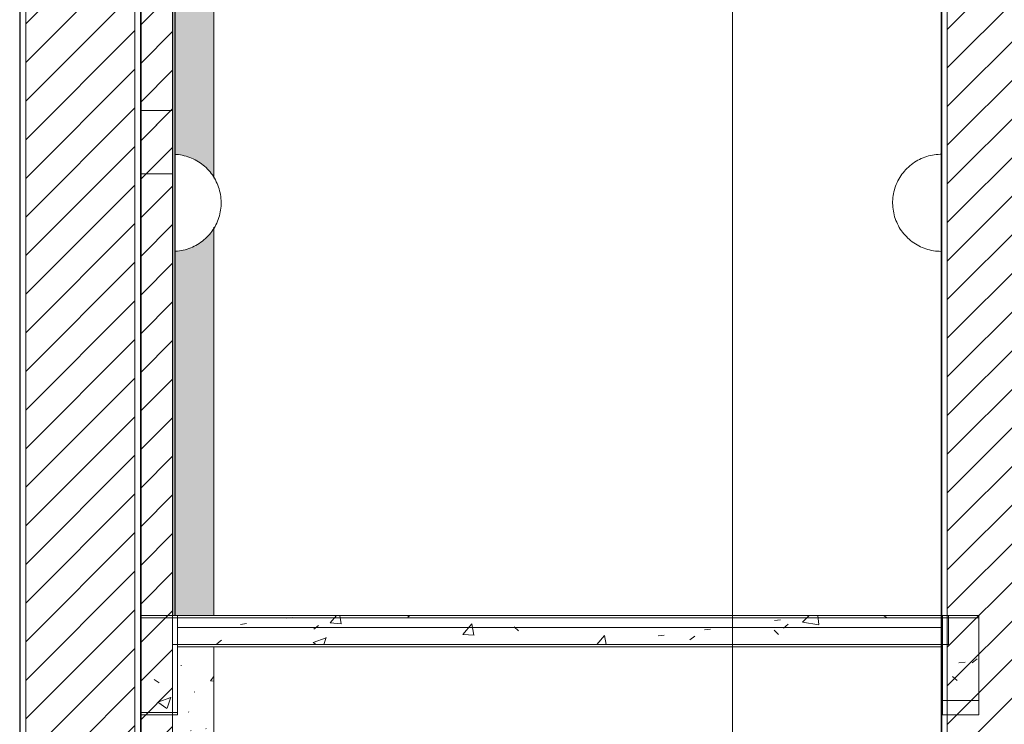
# Model space of a CAD drawing. Header units: metres. Extents: x 3.7 to 90.5, y -1.7 to 14.3.
# Tile 121 of 256: x 44.7 to 48.7, y 2.6 to 5.5. Entities that reach past the tile are written whole.
import ezdxf

# ---------------------------------------------------------------- set-up
doc = ezdxf.new("R2010")
doc.units = ezdxf.units.M
for name, color, linetype, lineweight in [('A-FLOR', 7, 'Continuous', 18), ('A-FLOR-PATT', 7, 'Continuous', 18), ('A-WALL', 7, 'Continuous', 18), ('A-WALL-PATT', 7, 'Continuous', 18), ('E-LITE-EQPM', 7, 'Continuous', 18), ('G-ANNO-SYMB', 7, 'Continuous', 9), ('I-WALL', 7, 'Continuous', 18), ('S-BEAM', 7, 'Continuous', 18), ('S-COLS', 7, 'Continuous', 18)]:
    doc.layers.add(name, color=color, linetype=linetype, lineweight=lineweight)
pattern_1 = [(50, (61.611, 8.385), (0.546555, -0.047815), [0.05715, -0.62865]), (355, (61.611, 8.385), (-0.105728, 0.573166), [0.04572, -0.50292]), (100.451, (61.656, 8.381), (0.440828, 0.52535), [0.04857, -0.53427]), (46.184, (61.611, 8.537), (0.813237, -0.12613), [0.08572, -0.94297]), (96.636, (61.678, 8.527), (0.71221, 0.742287), [0.07286, -0.80141]), (351.184, (61.611, 8.537), (0.712217, 0.742274), [0.06858, -0.75438]), (21, (61.687, 8.499), (0.454846, -0.306795), [0.05715, -0.62865]), (326, (61.687, 8.499), (0.185405, 0.55256), [0.04572, -0.50292]), (71.451, (61.725, 8.474), (0.64025, 0.245763), [0.04857, -0.53427]), (37.5, (61.611, 8.385), (0.009261, 0.2536672), [0.02515, -0.47168, 0.02515, -0.48539, -0.50483]), (37.5, (61.611, 8.385), (0.009261, 0.2536672), [-1.007, 0.02515, -0.47968]), (7.5, (61.611, 8.385), (0.200456, 0.300546), [0.02515, -0.26594, 0.02515, -0.46025, -0.19241]), (7.5, (61.611, 8.385), (0.200456, 0.300546), [-0.77648, 0.02515, -0.16726]), (327.5, (61.441, 8.385), (0.4067682, -0.0171882), [0.02515, -0.16535, 0.02515, -0.56921, -0.78867]), (327.5, (61.441, 8.385), (0.4067682, -0.0171882), [-0.78486, 0.02515, -0.76352]), (317.5, (61.365, 8.385), (0.444383, 0.076279), [0.02515, -0.2225, 0.02515, -0.36957, -0.56007]), (317.5, (61.365, 8.385), (0.444383, 0.076279), [-0.64237, 0.02515, -0.53492])]
pattern_2 = [(45, (61.611, 8.385), (-0.0795495, 0.0795495), [])]
pattern_3 = [(50, (61.611, 8.385), (0.273274, -0.0239114), [0.02857, -0.31432]), (355, (61.611, 8.385), (-0.0528634, 0.286588), [0.02286, -0.25146]), (100.451, (61.633, 8.383), (0.220418, 0.2626804), [0.02429, -0.26714]), (46.184, (61.611, 8.461), (0.4066185, -0.0630575), [0.04286, -0.47149]), (96.636, (61.645, 8.456), (0.356107, 0.371139), [0.03643, -0.4007]), (351.184, (61.611, 8.461), (0.356108, 0.371137), [0.03429, -0.37719]), (21, (61.649, 8.442), (0.2274184, -0.1533992), [0.02857, -0.31432]), (326, (61.649, 8.442), (0.092705, 0.276284), [0.02286, -0.25146]), (71.451, (61.668, 8.429), (0.320132, 0.1228847), [0.02429, -0.26714]), (37.5, (61.611, 8.385), (0.0046375, 0.1268327), [0.00251, -0.2459, 0.00251, -0.25276, -0.25241]), (37.5, (61.611, 8.385), (0.0046375, 0.1268327), [-0.50368, 0.00251, -0.2499]), (7.5, (61.611, 8.385), (0.1002335, 0.1502687), [0.00251, -0.14303, 0.00251, -0.24018, -0.0962]), (7.5, (61.611, 8.385), (0.1002335, 0.1502687), [-0.38824, 0.00251, -0.09369]), (327.5, (61.526, 8.385), (0.2033841, -0.0085941), [0.00251, -0.09274, 0.00251, -0.29467, -0.39434]), (327.5, (61.526, 8.385), (0.2033841, -0.0085941), [-0.39243, 0.00251, -0.39182]), (317.5, (61.488, 8.385), (0.2221916, 0.0381397), [0.00251, -0.12131, 0.00251, -0.19484, -0.28004]), (317.5, (61.488, 8.385), (0.2221916, 0.0381397), [-0.32118, 0.00251, -0.27752])]

# ---------------------------------------------------------------- blocks, each defined once
blk = doc.blocks.new('Luminária de arandela - Esfera - 60W - 120V-8186326-Corte 2')
at = {"layer": 'E-LITE-EQPM', "flags": 128}
blk.add_lwpolyline([(54.3415, 4.52), (54.3335, 4.5202), (54.3256, 4.5206), (54.3176, 4.5214), (54.3097, 4.5226), (54.3018, 4.524), (54.294, 4.5257), (54.2863, 4.5278), (54.2786, 4.5302), (54.2711, 4.5328), (54.2637, 4.5358), (54.2564, 4.539), (54.2492, 4.5426), (54.2422, 4.5464), (54.2353, 4.5505), (54.2286, 4.5549), (54.2221, 4.5596), (54.2158, 4.5645), (54.2097, 4.5696), (54.2038, 4.575), (54.1981, 4.5807), (54.1926, 4.5865), (54.1874, 4.5926), (54.1824, 4.5988), (54.1777, 4.6053), (54.1732, 4.6119), (54.1691, 4.6188), (54.1652, 4.6257), (54.1615, 4.6329), (54.1582, 4.6401), (54.1551, 4.6475), (54.1524, 4.655), (54.1499, 4.6627), (54.1478, 4.6704), (54.146, 4.6782), (54.1445, 4.686), (54.1432, 4.6939), (54.1424, 4.7019), (54.1418, 4.7098), (54.1416, 4.7178), (54.1416, 4.7258), (54.142, 4.7338), (54.1427, 4.7418), (54.1438, 4.7497), (54.1451, 4.7576), (54.1468, 4.7654), (54.1487, 4.7732), (54.151, 4.7809), (54.1536, 4.7884), (54.1565, 4.7959), (54.1597, 4.8032), (54.1632, 4.8104), (54.1669, 4.8175), (54.171, 4.8244), (54.1753, 4.8311), (54.1798, 4.8377), (54.1847, 4.8441), (54.1898, 4.8502), (54.1951, 4.8562), (54.2007, 4.862), (54.2064, 4.8675), (54.2125, 4.8728), (54.2187, 4.8778), (54.2251, 4.8826), (54.2317, 4.8871), (54.2384, 4.8914), (54.2454, 4.8954), (54.2525, 4.8991), (54.2597, 4.9025), (54.2671, 4.9056), (54.2745, 4.9084), (54.2821, 4.911), (54.2898, 4.9132), (54.2976, 4.9151), (54.3054, 4.9167), (54.3133, 4.918), (54.3213, 4.919), (54.3292, 4.9196), (54.3372, 4.92), (54.3415, 4.92)], dxfattribs=at)
blk = doc.blocks.new('Luminária de arandela - Esfera - 60W - 120V-8186586-Corte 2')
at = {"layer": 'E-LITE-EQPM', "flags": 128}
blk.add_lwpolyline([(51.1854, 4.9197), (51.1914, 4.9194), (51.1994, 4.9186), (51.2073, 4.9174), (51.2152, 4.916), (51.223, 4.9143), (51.2307, 4.9122), (51.2384, 4.9098), (51.2459, 4.9072), (51.2533, 4.9042), (51.2606, 4.901), (51.2678, 4.8974), (51.2748, 4.8936), (51.2817, 4.8895), (51.2884, 4.8851), (51.2949, 4.8804), (51.3012, 4.8755), (51.3073, 4.8704), (51.3132, 4.865), (51.3189, 4.8593), (51.3244, 4.8535), (51.3296, 4.8474), (51.3346, 4.8412), (51.3393, 4.8347), (51.3437, 4.8281), (51.3479, 4.8212), (51.3518, 4.8143), (51.3555, 4.8071), (51.3588, 4.7999), (51.3619, 4.7925), (51.3646, 4.785), (51.367, 4.7773), (51.3692, 4.7696), (51.371, 4.7618), (51.3725, 4.754), (51.3737, 4.7461), (51.3746, 4.7381), (51.3752, 4.7302), (51.3754, 4.7222), (51.3754, 4.7142), (51.375, 4.7062), (51.3743, 4.6982), (51.3732, 4.6903), (51.3719, 4.6824), (51.3702, 4.6746), (51.3682, 4.6668), (51.366, 4.6591), (51.3634, 4.6516), (51.3605, 4.6441), (51.3573, 4.6368), (51.3538, 4.6296), (51.3501, 4.6225), (51.346, 4.6156), (51.3417, 4.6089), (51.3371, 4.6023), (51.3323, 4.5959), (51.3272, 4.5898), (51.3219, 4.5838), (51.3163, 4.578), (51.3105, 4.5725), (51.3045, 4.5672), (51.2983, 4.5622), (51.2919, 4.5574), (51.2853, 4.5529), (51.2785, 4.5486), (51.2716, 4.5446), (51.2645, 4.5409), (51.2573, 4.5375), (51.2499, 4.5344), (51.2424, 4.5316), (51.2349, 4.529), (51.2272, 4.5268), (51.2194, 4.5249), (51.2116, 4.5233), (51.2037, 4.522), (51.1957, 4.521), (51.1878, 4.5204), (51.1854, 4.5203)], dxfattribs=at)
blk = doc.blocks.new('4 GRE - ESCOLA DE CINEMA E AUDIOVISUAL CINE REX R07_rvt-2-Corte 2')
at = {"layer": 'A-FLOR-PATT'}
h = blk.add_hatch(dxfattribs=at)
h.set_pattern_fill('FP_18', color=256, style=0, pattern_type=2)
h.set_pattern_definition(pattern_1)
h.paths.add_polyline_path([(52.7857, 2.9), (54.3715, 2.9), (54.3715, 3.02), (51.1754, 3.02), (51.1754, 2.9), (52.6961, 2.9)])
at = {"layer": 'A-WALL-PATT', "true_color": 0x808080}
h = blk.add_hatch(dxfattribs=at)
h.set_pattern_fill('FP_18', color=8, style=0, pattern_type=2)
h.set_pattern_definition(pattern_1)
h.paths.add_polyline_path([(54.3437, -1.3429), (54.344, -1.3429), (54.344, 12.222), (54.3415, 12.222), (54.3415, -1.3429), (54.3431, -1.3429)])
h = blk.add_hatch(dxfattribs=at)
h.set_pattern_fill('FP_19', color=8, style=0, pattern_type=2)
h.set_pattern_definition(pattern_2)
h.paths.add_polyline_path([(54.7562, -1.3429), (54.8165, -1.3429), (54.8165, 12.222), (54.3665, 12.222), (54.3665, -1.3429)])
h = blk.add_hatch(dxfattribs=at)
h.set_pattern_fill('FP_19', color=8, style=0, pattern_type=2)
h.set_pattern_definition(pattern_2)
h.paths.add_polyline_path([(51.1754, 4.84), (51.1754, 9.9121), (51.0454, 9.9121), (51.0454, 4.84), (51.1735, 4.84)])
h = blk.add_hatch(dxfattribs=at)
h.set_pattern_fill('FP_18', color=8, style=0, pattern_type=2)
h.set_pattern_definition(pattern_1)
h.paths.add_polyline_path([(50.5479, -0.64), (50.5479, 8.32), (50.5454, 8.32), (50.5454, -0.64)])
h = blk.add_hatch(dxfattribs=at)
h.set_pattern_fill('FP_19', color=8, style=0, pattern_type=2)
h.set_pattern_definition(pattern_2)
h.paths.add_polyline_path([(51.0204, -0.64), (51.0204, 8.32), (50.5704, 8.32), (50.5704, -0.64)])
h = blk.add_hatch(dxfattribs=at)
h.set_pattern_fill('FP_18', color=8, style=0, pattern_type=2)
h.set_pattern_definition(pattern_1)
h.paths.add_polyline_path([(51.0454, -0.64), (51.0454, 8.32), (51.0429, 8.32), (51.0429, -0.64)])
h = blk.add_hatch(dxfattribs=at)
h.set_pattern_fill('FP_19', color=8, style=0, pattern_type=2)
h.set_pattern_definition(pattern_2)
h.paths.add_polyline_path([(51.1754, -1.2238), (51.1754, 5.1), (51.0454, 5.1), (51.0454, -1.2238), (51.1735, -1.2238)])
at = {"layer": 'S-BEAM'}
h = blk.add_hatch(dxfattribs=at)
h.set_pattern_fill('FP_18', color=256, style=0, pattern_type=2)
h.set_pattern_definition(pattern_1)
h.paths.add_polyline_path([(54.4969, 2.67), (54.4969, 3.02), (54.3469, 3.02), (54.3469, 2.67), (54.3979, 2.67)])
h = blk.add_hatch(dxfattribs=at)
h.set_pattern_fill('FP_18', color=256, style=0, pattern_type=2)
h.set_pattern_definition(pattern_1)
h.paths.add_polyline_path([(51.0461, 2.62), (51.1961, 2.62), (51.1961, 2.92), (51.0461, 2.92)])
at = {"layer": 'S-COLS'}
h = blk.add_hatch(dxfattribs=at)
h.set_pattern_fill('FP_21', color=256, style=0, pattern_type=2)
h.set_pattern_definition(pattern_3)
h.paths.add_polyline_path([(51.3455, 3.02), (51.3455, 4.6199), (51.3339, 4.5991), (51.3171, 4.5807), (51.3031, 4.5663), (51.2679, 4.5431), (51.2376, 4.5304), (51.2232, 4.526), (51.2059, 4.5227), (51.1854, 4.52), (51.1854, 3.02), (51.3455, 3.02)])
h.paths.add_polyline_path([(51.3455, 4.8222), (51.3455, 5.664), (51.1954, 5.6643), (51.1954, 8.89), (51.1854, 8.89), (51.1854, 4.9191), (51.2145, 4.9159), (51.2378, 4.9097), (51.249, 4.9057), (51.2801, 4.8903), (51.312, 4.8657), (51.3418, 4.8299), (51.3445, 4.8242)])
h.paths.add_polyline_path([(51.3455, 5.684), (51.3455, 5.9112), (51.2254, 5.9112), (51.2254, 5.684), (51.263, 5.684)])
h.paths.add_polyline_path([(51.2254, 5.9412), (51.3455, 5.9412), (51.3455, 6.2112), (51.2254, 6.2112), (51.2254, 5.9694)])
h.paths.add_polyline_path([(51.2254, 6.2412), (51.3455, 6.2412), (51.3455, 6.364), (51.2254, 6.364), (51.2254, 6.2873)])
h.paths.add_polyline_path([(51.263, 6.384), (51.3455, 6.384), (51.3455, 6.5112), (51.2254, 6.5112), (51.2254, 6.384)])
h.paths.add_polyline_path([(51.3455, 6.5412), (51.3455, 6.8112), (51.2254, 6.8112), (51.2254, 6.5412), (51.263, 6.5412)])
h.paths.add_polyline_path([(51.2254, 6.8412), (51.3455, 6.8412), (51.3455, 7.1112), (51.2254, 7.1112), (51.2254, 6.8702)])
h.paths.add_polyline_path([(51.2254, 7.1412), (51.3455, 7.1412), (51.3455, 7.264), (51.2254, 7.264), (51.2254, 7.1881)])
h.paths.add_polyline_path([(51.2254, 7.284), (51.3455, 7.284), (51.3455, 7.4112), (51.2254, 7.4112), (51.2254, 7.2941)])
h.paths.add_polyline_path([(51.263, 7.4412), (51.3455, 7.4412), (51.3455, 7.7112), (51.2254, 7.7112), (51.2254, 7.4412)])
h.paths.add_polyline_path([(51.2254, 7.7412), (51.3455, 7.7412), (51.3455, 8.0112), (51.2254, 8.0112), (51.2254, 7.771)])
h.paths.add_polyline_path([(51.2254, 8.0412), (51.3455, 8.0412), (51.3455, 8.164), (51.2254, 8.164), (51.2254, 8.0889)])
h.paths.add_polyline_path([(51.263, 8.184), (51.3455, 8.184), (51.3455, 8.3112), (51.2254, 8.3112), (51.2254, 8.184)])
h.paths.add_polyline_path([(51.2254, 8.3412), (51.3455, 8.3412), (51.3455, 8.89), (51.2254, 8.89), (51.2254, 8.3539)])
h = blk.add_hatch(dxfattribs=at)
h.set_pattern_fill('FP_21', color=256, style=0, pattern_type=2)
h.set_pattern_definition(pattern_3)
h.paths.add_polyline_path([(51.1104, -1.3429), (51.3455, -1.3429), (51.3455, -0.46), (51.1754, -0.46), (51.1754, -1.2238), (51.0455, -1.2238), (51.0455, -1.3429)])
h.paths.add_polyline_path([(51.3455, 2.19), (51.3455, 2.89), (51.1961, 2.89), (51.1955, 2.61), (51.1754, 2.61), (51.1754, 2.29), (51.1854, 2.29), (51.1854, 2.19), (51.1954, 2.19)])
at = {"layer": 'A-FLOR'}
for p, q in [((54.3715, 3.02), (51.1754, 3.02)), ((51.1754, 3.02), (51.1754, 2.9)), ((54.3715, 2.9), (54.3715, 3.02)), ((51.1754, 2.9), (54.3715, 2.9))]:
    blk.add_line(p, q, dxfattribs=at)
at = {"layer": 'A-WALL'}
for p, q in [((54.3415, 12.222), (54.3415, 2.19)), ((54.344, 12.222), (54.344, -1.3429)), ((54.3665, 12.222), (54.3665, -1.3429)), ((51.1754, 9.9121), (51.1754, 3.02)), ((51.1769, 9.9121), (51.1769, 3.02)), ((51.1839, 9.9121), (51.1839, 3.02)), ((51.1854, 3.02), (51.1854, 9.9121)), ((50.5454, 8.32), (50.5454, -0.64)), ((50.5479, 8.32), (50.5479, -0.64)), ((50.5704, 8.32), (50.5704, -0.64)), ((51.0204, 8.32), (51.0204, -0.64)), ((51.0429, 8.32), (51.0429, -0.64)), ((51.0454, -0.64), (51.0454, 8.32)), ((51.1754, 3.02), (51.1854, 3.02))]:
    blk.add_line(p, q, dxfattribs=at)
at = {"layer": 'I-WALL'}
for p, q in [((51.0454, 9.9121), (51.0454, 4.84)), ((51.1754, 4.84), (51.1754, 9.9121)), ((51.1754, 5.1), (51.0454, 5.1)), ((51.0454, 5.1), (51.0454, -1.2238)), ((51.1754, -1.2238), (51.1754, 5.1)), ((51.0454, 4.84), (51.1754, 4.84))]:
    blk.add_line(p, q, dxfattribs=at)
at = {"layer": 'S-BEAM'}
for p, q in [((51.1961, 3.02), (51.0461, 3.02)), ((51.0461, 3.02), (51.0461, 2.92)), ((51.1961, 2.92), (51.1961, 3.02)), ((54.4969, 3.02), (54.3469, 3.02)), ((54.3469, 3.02), (54.3469, 2.67)), ((54.4969, 2.67), (54.4969, 3.02)), ((51.0461, 2.92), (51.0461, 2.62)), ((51.1961, 2.62), (51.1961, 2.92)), ((54.3469, 2.67), (54.4969, 2.67)), ((51.0461, 2.62), (51.1961, 2.62))]:
    blk.add_line(p, q, dxfattribs=at)
at = {"layer": 'S-COLS'}
for p, q in [((51.3455, 4.8222), (51.3455, 5.664)), ((51.3455, 3.02), (51.3455, 4.6199)), ((51.3455, 2.19), (51.3455, 2.89))]:
    blk.add_line(p, q, dxfattribs=at)
at = {"layer": 'E-LITE-EQPM', "lineweight": 18}
for name in ['Luminária de arandela - Esfera - 60W - 120V-8186586-Corte 2', 'Luminária de arandela - Esfera - 60W - 120V-8186586-Corte 2', 'Luminária de arandela - Esfera - 60W - 120V-8186586-Corte 2', 'Luminária de arandela - Esfera - 60W - 120V-8186326-Corte 2', 'Luminária de arandela - Esfera - 60W - 120V-8186326-Corte 2', 'Luminária de arandela - Esfera - 60W - 120V-8186326-Corte 2']:
    blk.add_blockref(name, (0, 0), dxfattribs=at)
blk = doc.blocks.new('Family - V103-299003-Corte 2')
at = {"layer": 'S-BEAM'}
for p, q in [((51.1955, 3.01), (51.0455, 3.01)), ((51.0455, 3.01), (51.0455, 2.61)), ((51.1955, 2.61), (51.1955, 3.01)), ((51.0455, 2.61), (51.1955, 2.61))]:
    blk.add_line(p, q, dxfattribs=at)
blk = doc.blocks.new('Family - L101-299005-Corte 2')
at = {"layer": 'A-FLOR'}
for p, q in [((54.3462, 3.01), (51.1955, 3.01)), ((51.1955, 3.01), (51.1955, 2.97)), ((54.3462, 2.97), (54.3462, 3.01)), ((51.1955, 2.97), (54.3462, 2.97)), ((54.3417, 2.89), (51.1961, 2.89))]:
    blk.add_line(p, q, dxfattribs=at)
blk = doc.blocks.new('Family - V104-299098-Corte 2')
at = {"layer": 'S-BEAM'}
for p, q in [((54.4969, 3.01), (54.3469, 3.01)), ((54.3469, 3.01), (54.3469, 2.61)), ((54.4969, 2.61), (54.4969, 3.01)), ((54.3469, 2.61), (54.4969, 2.61))]:
    blk.add_line(p, q, dxfattribs=at)
blk = doc.blocks.new('ESTRUTURAL CINE REX _011_IFC-2-Corte 2')
at = {"layer": 'A-FLOR', "lineweight": 18}
blk.add_blockref('Family - L101-299005-Corte 2', (0, 0), dxfattribs=at)
at = {"layer": 'S-BEAM', "lineweight": 18}
for name in ['Family - V103-299003-Corte 2', 'Family - V104-299098-Corte 2']:
    blk.add_blockref(name, (0, 0), dxfattribs=at)

msp = doc.modelspace()

# ---------------------------------------------------------------- linework, layer by layer
at = {"layer": 'G-ANNO-SYMB'}
msp.add_line((47.594, 12.6527), (47.594, -1.3724), dxfattribs=at)

# ---------------------------------------------------------------- block references
at = {"lineweight": 5}
for name in ['4 GRE - ESCOLA DE CINEMA E AUDIOVISUAL CINE REX R07_rvt-2-Corte 2', 'ESTRUTURAL CINE REX _011_IFC-2-Corte 2']:
    msp.add_blockref(name, (-5.888, 0), dxfattribs=at)

doc.saveas('drawing.dxf')
